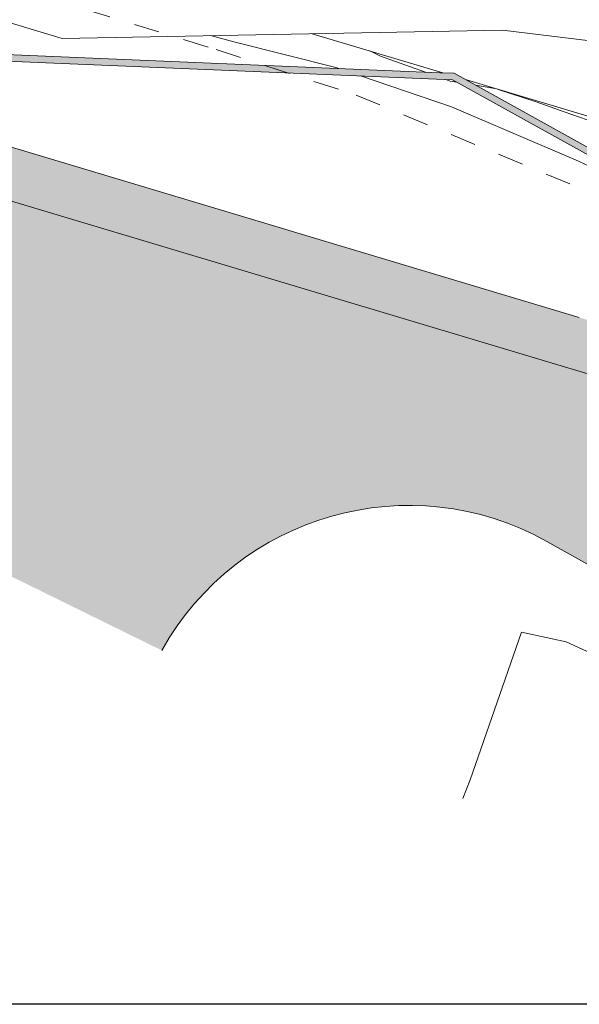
# Model space of a CAD drawing. Header units: metres. Extents: x -373759 to -373409, y 810976 to 811228.
# Tile 142 of 153: x -373470 to -373448, y 811047 to 811085. Entities that reach past the tile are written whole.
import ezdxf

# ---------------------------------------------------------------- set-up
doc = ezdxf.new("R2010")
doc.units = ezdxf.units.M
doc.header["$XCLIPFRAME"] = 2
doc.linetypes.add('TRAÇO 1mm', pattern=[2, 1, -1])
for name, color, linetype, lineweight, true_color in [('A-DETL', 7, 'Continuous', 5, 0x00a600), ('BASE ALAMEDA JULIO MULLER 1_explodidoR01_dwg', 7, 'Continuous', 5, 0x767676), ('Curva_Intermediária', 7, 'Continuous', 9, 0x656565)]:
    doc.layers.add(name, color=color, linetype=linetype, lineweight=lineweight, true_color=true_color)
for name, color, linetype, lineweight in [('A-FLOR', 7, 'Continuous', 5), ('A-FLOR-PATT', 7, 'Continuous', 5), ('I-WALL', 7, 'Continuous', 5)]:
    doc.layers.add(name, color=color, linetype=linetype, lineweight=lineweight)
picture_1 = doc.add_image_def('image1.jpg', size_in_pixel=(999, 584))

# ---------------------------------------------------------------- blocks, each defined once
blk = doc.blocks.new('BVG-PEX-URB-RV-CULT-0003_rvt-1-PISTA INFERIOR PARTE 1')
at = {"layer": 'A-FLOR', "color": 8, "true_color": 0x808080}
for p, q in [((-81988, 822826), (-76907, 821308)), ((-76034, 821047), (-60946, 816537))]:
    blk.add_line(p, q, dxfattribs=at)
blk = doc.blocks.new('BASE ALAMEDA JULIO MULLER 1_explodidoR01_dwg-478056-PISTA INFERIOR PARTE 1')
at = {"layer": 'Curva_Intermediária', "color": 9, "lineweight": 5, "true_color": 0xc0c0c0}
blk.add_line((158292, 810997), (158983, 810672), dxfattribs=at)
at = {"layer": 'Curva_Intermediária', "color": 9, "lineweight": 5, "true_color": 0xc0c0c0, "flags": 128}
for points in [[(153358, 813071), (153301, 813110), (149716, 815182), (148910, 815658)], [(154698, 813399), (155052, 813094), (156557, 812018)], [(162248, 806270), (161333, 807070), (157165, 810446), (154089, 812567)], [(157237, 811530), (157389, 811422), (157621, 811313)], [(159096, 810600), (160381, 809734), (161324, 809062), (163653, 807434)], [(150261, 784485), (150733, 785094), (154221, 790078), (155789, 789238), (158069, 787286), (161101, 784462), (162789, 782710), (164645, 780798), (166645, 779054), (167336, 778271)]]:
    blk.add_lwpolyline(points, dxfattribs=at)

msp = doc.modelspace()

# ---------------------------------------------------------------- hatches: boundary and pattern name
at = {"layer": 'A-FLOR-PATT', "true_color": 0xd8d8d8}
msp.add_hatch(color=254, dxfattribs=at).paths.add_polyline_path([(-373428.868, 811053.737), (-373425.524, 811053.737), (-373425.524, 811063.028), (-373426.07, 811063.286), (-373427.348, 811063.878), (-373428.632, 811064.459), (-373429.921, 811065.029), (-373431.214, 811065.588), (-373432.513, 811066.135), (-373433.816, 811066.671), (-373435.124, 811067.196), (-373436.436, 811067.71), (-373437.752, 811068.212), (-373439.073, 811068.703), (-373440.398, 811069.183), (-373441.727, 811069.65), (-373443.06, 811070.107), (-373444.397, 811070.552), (-373445.833, 811071.015), (-373447.083, 811071.407), (-373448.431, 811071.817), (-373476.303, 811080.162), (-373480.943, 811081.549), (-373482.75, 811075.502), (-373482.397, 811075.334), (-373482.05, 811075.155), (-373481.708, 811074.965), (-373481.373, 811074.764), (-373481.045, 811074.552), (-373480.724, 811074.33), (-373480.41, 811074.097), (-373480.104, 811073.854), (-373479.806, 811073.601), (-373479.516, 811073.339), (-373479.235, 811073.068), (-373478.963, 811072.787), (-373478.7, 811072.498), (-373478.447, 811072.2), (-373478.204, 811071.894), (-373477.971, 811071.581), (-373477.748, 811071.26), (-373477.536, 811070.932), (-373477.334, 811070.597), (-373477.143, 811070.256), (-373476.964, 811069.908), (-373476.796, 811069.555), (-373476.64, 811069.197), (-373476.495, 811068.834), (-373476.363, 811068.467), (-373476.242, 811068.095), (-373476.134, 811067.72), (-373476.037, 811067.341), (-373475.954, 811066.959), (-373475.887, 811066.602), (-373464.084, 811060.804), (-373464.028, 811060.905), (-373463.837, 811061.225), (-373463.636, 811061.539), (-373463.423, 811061.845), (-373463.201, 811062.145), (-373462.969, 811062.436), (-373462.727, 811062.72), (-373462.475, 811062.995), (-373462.214, 811063.261), (-373461.944, 811063.519), (-373461.666, 811063.767), (-373461.38, 811064.005), (-373461.068, 811064.246), (-373460.783, 811064.453), (-373460.474, 811064.661), (-373460.158, 811064.859), (-373459.835, 811065.045), (-373459.506, 811065.221), (-373459.172, 811065.386), (-373458.832, 811065.539), (-373458.487, 811065.68), (-373458.137, 811065.81), (-373457.784, 811065.928), (-373457.426, 811066.034), (-373457.065, 811066.127), (-373456.701, 811066.209), (-373456.335, 811066.277), (-373455.966, 811066.334), (-373455.596, 811066.378), (-373455.225, 811066.409), (-373454.852, 811066.428), (-373454.48, 811066.434), (-373454.107, 811066.428), (-373453.734, 811066.408), (-373453.363, 811066.377), (-373452.993, 811066.332), (-373452.624, 811066.276), (-373452.258, 811066.206), (-373451.894, 811066.125), (-373451.533, 811066.031), (-373451.176, 811065.925), (-373450.822, 811065.806), (-373450.473, 811065.676), (-373450.128, 811065.534), (-373449.788, 811065.381), (-373449.454, 811065.216), (-373449.125, 811065.04), (-373445.833, 811063.203)], flags=0)
at = {"layer": 'A-FLOR-PATT', "true_color": 0xff9191}
msp.add_hatch(color=21, dxfattribs=at).paths.add_polyline_path([(-373425.524, 811063.028), (-373425.524, 811065.238), (-373426.516, 811065.697), (-373427.815, 811066.285), (-373429.12, 811066.862), (-373430.598, 811067.498), (-373431.744, 811067.981), (-373433.063, 811068.524), (-373434.387, 811069.056), (-373435.715, 811069.576), (-373437.047, 811070.084), (-373438.384, 811070.581), (-373439.726, 811071.066), (-373441.071, 811071.54), (-373442.421, 811072.002), (-373443.774, 811072.452), (-373445.131, 811072.891), (-373446.492, 811073.318), (-373447.857, 811073.733), (-373472.519, 811081.118), (-373473.092, 811079.202), (-373448.431, 811071.817), (-373447.083, 811071.407), (-373445.738, 811070.985), (-373444.397, 811070.552), (-373443.06, 811070.107), (-373441.727, 811069.65), (-373440.398, 811069.183), (-373439.073, 811068.703), (-373437.752, 811068.212), (-373436.436, 811067.71), (-373435.124, 811067.196), (-373433.816, 811066.671), (-373432.513, 811066.135), (-373431.214, 811065.588), (-373429.921, 811065.029), (-373428.632, 811064.459), (-373427.348, 811063.878), (-373426.07, 811063.286)], flags=0)
at = {"layer": 'I-WALL', "true_color": 0x808080}
for points in [[(-373452.79, 811082.969), (-373453.277, 811083.24), (-373475.374, 811084.162), (-373475.416, 811083.913), (-373466.146, 811083.527)], [(-373438.451, 811075.003), (-373438.332, 811075.223), (-373452.721, 811083.216), (-373453.277, 811083.24), (-373438.467, 811075.012)]]:
    msp.add_hatch(color=8, dxfattribs=at).paths.add_polyline_path(points, flags=0)

# ---------------------------------------------------------------- linework, layer by layer
at = {"layer": 'A-DETL', "color": 40, "linetype": 'TRAÇO 1mm', "lineweight": 20, "true_color": 0xf5c00a}
for p, q in [((-373472.798, 811087.459), (-373461.976, 811084.142)), ((-373461.976, 811084.142), (-373456.534, 811082.371)), ((-373456.534, 811082.371), (-373442.605, 811076.592))]:
    msp.add_line(p, q, dxfattribs=at)
at = {"layer": 'A-FLOR'}
for p, q in [((-373475.027, 811086.689), (-373467.955, 811084.571)), ((-373467.955, 811084.571), (-373450.841, 811084.892)), ((-373450.841, 811084.892), (-373443.659, 811084.021)), ((-373447.857, 811073.733), (-373472.519, 811081.119)), ((-373473.092, 811079.202), (-373448.431, 811071.817)), ((-373449.125, 811065.04), (-373428.868, 811053.737))]:
    msp.add_line(p, q, dxfattribs=at)
for centre, radius, start, end in [((-373495.193, 810915.669), 163, 64.69602, 73.32837), ((-373454.485, 811055.434), 11, 60.84, 150.7753)]:
    msp.add_arc(centre, radius, start, end, dxfattribs=at)
at = {"layer": 'I-WALL'}
for p, q in [((-373471.656, 811084.007), (-373453.277, 811083.24)), ((-373452.79, 811082.969), (-373471.73, 811083.76)), ((-373452.721, 811083.216), (-373453.277, 811083.24)), ((-373452.721, 811083.216), (-373438.348, 811075.232)), ((-373438.47, 811075.013), (-373452.79, 811082.969))]:
    msp.add_line(p, q, dxfattribs=at)

# ---------------------------------------------------------------- block references
at = {"lineweight": 5, "xscale": 0.001, "yscale": 0.001, "zscale": 0.001}
msp.add_blockref('BVG-PEX-URB-RV-CULT-0003_rvt-1-PISTA INFERIOR PARTE 1', (-373376.25, 810261.927), dxfattribs=at)
at = {"layer": 'BASE ALAMEDA JULIO MULLER 1_explodidoR01_dwg', "color": 9, "true_color": 0xc0c0c0, "xscale": 0.0009999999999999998, "yscale": 0.0009999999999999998, "zscale": 0.0009999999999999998, "rotation": 15.8306522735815}
msp.add_blockref('BASE ALAMEDA JULIO MULLER 1_explodidoR01_dwg-478056-PISTA INFERIOR PARTE 1', (-373382.942, 810259.336), dxfattribs=at)

# ---------------------------------------------------------------- pictures from other files: only their frames are drawn
image = msp.add_image(picture_1, insert=(-373760.797, 810990.663), size_in_units=(351.808, 205.662))
image.set_boundary_path([(4.5384, 95.013), (998.5, 423.353)])
image.dxf.flags = 15

doc.saveas('drawing.dxf')
